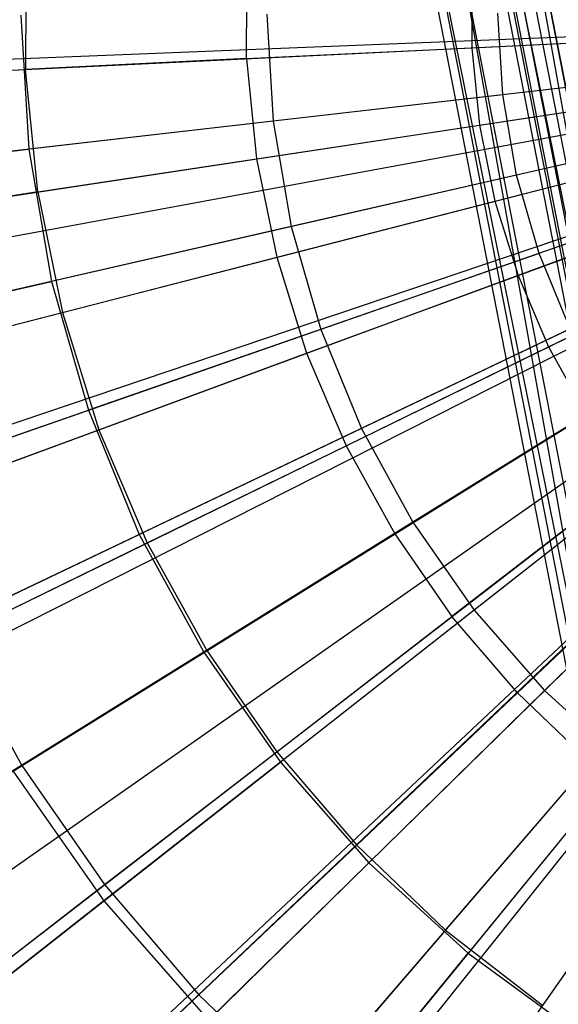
# Model space of a CAD drawing. Extents: x 0.2 to 44.2, y -21.9 to 24.
# Tile 43 of 239: x 4.6 to 5.3, y -5.1 to -3.8. Entities that reach past the tile are written whole.
import ezdxf

# ---------------------------------------------------------------- set-up
doc = ezdxf.new("R2010")
doc.units = 0
doc.header["$LTSCALE"] = 2.54
doc.layers.get('0').update_dxf_attribs({"color": 13, "linetype": 'CONTINUOUS'})

# ---------------------------------------------------------------- blocks, each defined once
blk = doc.blocks.new('GRUPUJ_2')
at = {"color": 0}
for p, q in [((0.6116, 14.5512, 34.2518), (0.6113, 14.3851, 34.2518)), ((0.6116, 14.5512, 34.2518), (0.6113, 14.3851, 34.2518)), ((0.9098, 14.3998, 34.3487), (0.91, 14.5355, 34.3487)), ((0.9098, 14.3998, 34.3487), (0.91, 14.5355, 34.3487)), ((1.214, 14.5195, 34.4307), (1.2138, 14.4146, 34.4307)), ((1.214, 14.5195, 34.4307), (1.2138, 14.4146, 34.4307)), ((0, 14.376, 34), (1.8386, 14.449, 34.55)), ((0, 14.376, 34), (1.8386, 14.449, 34.55)), ((0.0009, 14.3553, 34), (1.8387, 14.4452, 34.55)), ((0.0009, 14.3553, 34), (1.8387, 14.4452, 34.55)), ((1.2138, 14.4146, 34.4307), (1.5237, 14.4298, 34.4979)), ((1.2138, 14.4146, 34.4307), (1.5237, 14.4298, 34.4979)), ((0.9098, 14.3998, 34.3487), (1.2138, 14.4146, 34.4307)), ((0.9098, 14.3998, 34.3487), (1.2138, 14.4146, 34.4307)), ((1.2138, 14.4146, 34.4307), (1.2242, 14.3102, 34.4307)), ((1.2138, 14.4146, 34.4307), (1.2242, 14.3102, 34.4307)), ((0.0236, 14.1285, 34), (1.8429, 14.4039, 34.55)), ((0.0236, 14.1285, 34), (1.8429, 14.4039, 34.55)), ((0.9098, 14.3998, 34.3487), (0.6113, 14.3851, 34.2518)), ((0.9098, 14.3998, 34.3487), (0.6113, 14.3851, 34.2518)), ((0.9098, 14.3998, 34.3487), (0.9233, 14.2647, 34.3487)), ((0.9098, 14.3998, 34.3487), (0.9233, 14.2647, 34.3487)), ((0.0356, 14.0569, 34), (1.845, 14.3909, 34.55)), ((0.0356, 14.0569, 34), (1.845, 14.3909, 34.55)), ((0.3179, 14.3708, 34.1401), (0.6113, 14.3851, 34.2518)), ((0.3179, 14.3708, 34.1401), (0.6113, 14.3851, 34.2518)), ((0.6278, 14.22, 34.2518), (0.6113, 14.3851, 34.2518)), ((0.6278, 14.22, 34.2518), (0.6113, 14.3851, 34.2518)), ((0.0691, 13.9051, 34), (1.8511, 14.3632, 34.55)), ((0.0691, 13.9051, 34), (1.8511, 14.3632, 34.55)), ((1.2242, 14.3102, 34.4307), (1.531, 14.3567, 34.4979)), ((1.2242, 14.3102, 34.4307), (1.531, 14.3567, 34.4979)), ((0.1162, 13.7462, 34), (1.8597, 14.3342, 34.55)), ((0.1162, 13.7462, 34), (1.8597, 14.3342, 34.55)), ((0.1369, 13.6876, 34), (1.8635, 14.3236, 34.55)), ((0.1369, 13.6876, 34), (1.8635, 14.3236, 34.55)), ((0.9233, 14.2647, 34.3487), (1.2242, 14.3102, 34.4307)), ((0.9233, 14.2647, 34.3487), (1.2242, 14.3102, 34.4307)), ((1.2242, 14.3102, 34.4307), (1.2451, 14.2074, 34.4307)), ((1.2242, 14.3102, 34.4307), (1.2451, 14.2074, 34.4307)), ((0.2264, 13.4779, 34), (1.8798, 14.2854, 34.55)), ((0.2264, 13.4779, 34), (1.8798, 14.2854, 34.55)), ((0.2403, 13.4501, 34), (1.8823, 14.2803, 34.55)), ((0.2403, 13.4501, 34), (1.8823, 14.2803, 34.55)), ((1.2451, 14.2074, 34.4307), (1.5456, 14.2847, 34.4979)), ((1.2451, 14.2074, 34.4307), (1.5456, 14.2847, 34.4979)), ((0.6278, 14.22, 34.2518), (0.9233, 14.2647, 34.3487)), ((0.6278, 14.22, 34.2518), (0.9233, 14.2647, 34.3487)), ((0.9233, 14.2647, 34.3487), (0.9504, 14.1317, 34.3487)), ((0.9233, 14.2647, 34.3487), (0.9504, 14.1317, 34.3487)), ((0.3367, 13.2785, 34), (1.8999, 14.249, 34.55)), ((0.3367, 13.2785, 34), (1.8999, 14.249, 34.55)), ((0.6278, 14.22, 34.2518), (0.3374, 14.176, 34.1401)), ((0.6278, 14.22, 34.2518), (0.3374, 14.176, 34.1401)), ((0.4052, 13.1747, 34), (1.9124, 14.2301, 34.55)), ((0.4052, 13.1747, 34), (1.9124, 14.2301, 34.55)), ((0.6278, 14.22, 34.2518), (0.661, 14.0573, 34.2518)), ((0.6278, 14.22, 34.2518), (0.661, 14.0573, 34.2518)), ((0.4666, 13.0912, 34), (1.9236, 14.2149, 34.55)), ((0.4666, 13.0912, 34), (1.9236, 14.2149, 34.55)), ((0.9504, 14.1317, 34.3487), (1.2451, 14.2074, 34.4307)), ((0.9504, 14.1317, 34.3487), (1.2451, 14.2074, 34.4307)), ((1.2451, 14.2074, 34.4307), (1.2764, 14.1073, 34.4307)), ((1.2451, 14.2074, 34.4307), (1.2764, 14.1073, 34.4307)), ((1.2764, 14.1073, 34.4307), (1.5675, 14.2145, 34.4979)), ((1.2764, 14.1073, 34.4307), (1.5675, 14.2145, 34.4979)), ((0.6076, 12.9255, 34), (1.9493, 14.1847, 34.55)), ((0.6076, 12.9255, 34), (1.9493, 14.1847, 34.55)), ((0.6147, 12.918, 34), (1.9493, 14.1847, 34.55)), ((0.6147, 12.918, 34), (1.9493, 14.1847, 34.55)), ((0.7796, 12.7606, 34), (1.9806, 14.1546, 34.55)), ((0.7796, 12.7606, 34), (1.9806, 14.1546, 34.55)), ((0.8434, 12.7077, 34), (1.9922, 14.145, 34.55)), ((0.8434, 12.7077, 34), (1.9922, 14.145, 34.55)), ((1.3176, 14.0108, 34.4307), (1.5964, 14.1469, 34.4979)), ((1.3176, 14.0108, 34.4307), (1.5964, 14.1469, 34.4979)), ((0.661, 14.0573, 34.2518), (0.9504, 14.1317, 34.3487)), ((0.661, 14.0573, 34.2518), (0.9504, 14.1317, 34.3487)), ((0.9504, 14.1317, 34.3487), (0.9908, 14.0021, 34.3487)), ((0.9504, 14.1317, 34.3487), (0.9908, 14.0021, 34.3487)), ((0.9596, 12.6208, 34), (2.0134, 14.1292, 34.55)), ((0.9596, 12.6208, 34), (2.0134, 14.1292, 34.55)), ((0.9908, 14.0021, 34.3487), (1.2764, 14.1073, 34.4307)), ((0.9908, 14.0021, 34.3487), (1.2764, 14.1073, 34.4307)), ((1.2764, 14.1073, 34.4307), (1.3176, 14.0108, 34.4307)), ((1.2764, 14.1073, 34.4307), (1.3176, 14.0108, 34.4307)), ((0.3765, 13.9841, 34.1401), (0.661, 14.0573, 34.2518)), ((0.3765, 13.9841, 34.1401), (0.661, 14.0573, 34.2518)), ((0.661, 14.0573, 34.2518), (0.7104, 13.8988, 34.2518)), ((0.661, 14.0573, 34.2518), (0.7104, 13.8988, 34.2518)), ((1.0441, 13.8772, 34.3487), (1.3176, 14.0108, 34.4307)), ((1.0441, 13.8772, 34.3487), (1.3176, 14.0108, 34.4307)), ((1.3176, 14.0108, 34.4307), (1.3683, 13.919, 34.4307)), ((1.3176, 14.0108, 34.4307), (1.3683, 13.919, 34.4307)), ((0.7104, 13.8988, 34.2518), (0.9908, 14.0021, 34.3487)), ((0.7104, 13.8988, 34.2518), (0.9908, 14.0021, 34.3487)), ((0.9908, 14.0021, 34.3487), (1.0441, 13.8772, 34.3487)), ((0.9908, 14.0021, 34.3487), (1.0441, 13.8772, 34.3487)), ((1.1098, 13.7584, 34.3487), (1.3683, 13.919, 34.4307)), ((1.1098, 13.7584, 34.3487), (1.3683, 13.919, 34.4307)), ((0.4347, 13.7973, 34.1401), (0.7104, 13.8988, 34.2518)), ((0.4347, 13.7973, 34.1401), (0.7104, 13.8988, 34.2518)), ((0.7104, 13.8988, 34.2518), (0.7756, 13.7461, 34.2518)), ((0.7104, 13.8988, 34.2518), (0.7756, 13.7461, 34.2518)), ((0.7756, 13.7461, 34.2518), (1.0441, 13.8772, 34.3487)), ((0.7756, 13.7461, 34.2518), (1.0441, 13.8772, 34.3487)), ((1.0441, 13.8772, 34.3487), (1.1098, 13.7584, 34.3487)), ((1.0441, 13.8772, 34.3487), (1.1098, 13.7584, 34.3487)), ((1.4281, 13.8328, 34.4307), (1.1871, 13.6469, 34.3487)), ((1.4281, 13.8328, 34.4307), (1.1871, 13.6469, 34.3487)), ((0.8559, 13.6008, 34.2518), (1.1098, 13.7584, 34.3487)), ((0.8559, 13.6008, 34.2518), (1.1098, 13.7584, 34.3487)), ((1.1098, 13.7584, 34.3487), (1.1871, 13.6469, 34.3487)), ((1.1098, 13.7584, 34.3487), (1.1871, 13.6469, 34.3487)), ((0.5116, 13.6172, 34.1401), (0.7756, 13.7461, 34.2518)), ((0.5116, 13.6172, 34.1401), (0.7756, 13.7461, 34.2518)), ((0.7756, 13.7461, 34.2518), (0.8559, 13.6008, 34.2518)), ((0.7756, 13.7461, 34.2518), (0.8559, 13.6008, 34.2518)), ((1.2754, 13.5437, 34.3487), (1.4963, 13.753, 34.4307)), ((1.2754, 13.5437, 34.3487), (1.4963, 13.753, 34.4307)), ((0.9505, 13.4644, 34.2518), (1.1871, 13.6469, 34.3487)), ((0.9505, 13.4644, 34.2518), (1.1871, 13.6469, 34.3487)), ((1.2754, 13.5437, 34.3487), (1.1871, 13.6469, 34.3487)), ((1.2754, 13.5437, 34.3487), (1.1871, 13.6469, 34.3487)), ((0.5116, 13.6172, 34.1401), (0.6063, 13.4459, 34.1401)), ((0.5116, 13.6172, 34.1401), (0.6063, 13.4459, 34.1401)), ((0.6063, 13.4459, 34.1401), (0.8559, 13.6008, 34.2518)), ((0.6063, 13.4459, 34.1401), (0.8559, 13.6008, 34.2518)), ((0.8559, 13.6008, 34.2518), (0.9505, 13.4644, 34.2518)), ((0.8559, 13.6008, 34.2518), (0.9505, 13.4644, 34.2518)), ((1.2754, 13.5437, 34.3487), (1.0584, 13.3382, 34.2518)), ((1.2754, 13.5437, 34.3487), (1.0584, 13.3382, 34.2518)), ((1.2754, 13.5437, 34.3487), (1.3736, 13.45, 34.3487)), ((1.2754, 13.5437, 34.3487), (1.3736, 13.45, 34.3487)), ((0.7179, 13.285, 34.1401), (0.9505, 13.4644, 34.2518)), ((0.7179, 13.285, 34.1401), (0.9505, 13.4644, 34.2518)), ((0.9505, 13.4644, 34.2518), (1.0584, 13.3382, 34.2518)), ((0.9505, 13.4644, 34.2518), (1.0584, 13.3382, 34.2518)), ((1.1785, 13.2236, 34.2518), (1.3736, 13.45, 34.3487)), ((1.1785, 13.2236, 34.2518), (1.3736, 13.45, 34.3487)), ((0.3732, 13.3011, 34.0202), (0.6063, 13.4459, 34.1401)), ((0.3732, 13.3011, 34.0202), (0.6063, 13.4459, 34.1401)), ((0.6063, 13.4459, 34.1401), (0.7179, 13.285, 34.1401)), ((0.6063, 13.4459, 34.1401), (0.7179, 13.285, 34.1401)), ((1.3096, 13.1218, 34.2518), (1.4808, 13.3668, 34.3487)), ((1.3096, 13.1218, 34.2518), (1.4808, 13.3668, 34.3487)), ((0.8451, 13.1362, 34.1401), (1.0584, 13.3382, 34.2518)), ((0.8451, 13.1362, 34.1401), (1.0584, 13.3382, 34.2518)), ((1.1785, 13.2236, 34.2518), (1.0584, 13.3382, 34.2518)), ((1.1785, 13.2236, 34.2518), (1.0584, 13.3382, 34.2518)), ((0.5006, 13.1174, 34.0202), (0.7179, 13.285, 34.1401)), ((0.5006, 13.1174, 34.0202), (0.7179, 13.285, 34.1401)), ((0.7179, 13.285, 34.1401), (0.8451, 13.1362, 34.1401)), ((0.7179, 13.285, 34.1401), (0.8451, 13.1362, 34.1401)), ((1.1785, 13.2236, 34.2518), (0.9868, 13.0011, 34.1401)), ((1.1785, 13.2236, 34.2518), (0.9868, 13.0011, 34.1401)), ((1.1785, 13.2236, 34.2518), (1.3096, 13.1218, 34.2518)), ((1.1785, 13.2236, 34.2518), (1.3096, 13.1218, 34.2518)), ((0.6459, 12.9475, 34.0202), (0.8451, 13.1362, 34.1401)), ((0.6459, 12.9475, 34.0202), (0.8451, 13.1362, 34.1401)), ((0.8451, 13.1362, 34.1401), (0.9868, 13.0011, 34.1401)), ((0.8451, 13.1362, 34.1401), (0.9868, 13.0011, 34.1401))]:
    blk.add_line(p, q, dxfattribs=at)
blk = doc.blocks.new('KARO-10934_STL')
at = {"color": 0}
for p, q in [((5.391, -4.9163, 124.285), (4.7268, -1.191, 124.285)), ((5.391, -4.9163, 124.285), (4.7268, -1.191, 124.285)), ((4.8266, -1.1842, 124.285), (5.487, -4.8882, 124.285)), ((4.8266, -1.1842, 124.285), (5.487, -4.8882, 124.285)), ((4.9167, -2.0065, 126.1875), (5.4254, -4.6191, 126.1875)), ((4.9167, -2.0065, 126.1875), (5.4254, -4.6191, 126.1875)), ((4.9325, -2.0047, 126.1984), (5.4407, -4.6148, 126.1984)), ((4.9325, -2.0047, 126.1984), (5.4407, -4.6148, 126.1984)), ((4.9512, -2.0025, 126.2025), (5.4588, -4.6098, 126.2025)), ((4.9512, -2.0025, 126.2025), (5.4588, -4.6098, 126.2025)), ((4.9519, -2.0024, 126.3025), (5.4595, -4.6096, 126.3025)), ((4.9519, -2.0024, 126.3025), (5.4595, -4.6096, 126.3025)), ((4.8032, -2.0197, 126.1525), (5.3152, -4.6494, 126.1525)), ((4.8032, -2.0197, 126.1525), (5.3152, -4.6494, 126.1525)), ((4.8032, -2.0197, 126.1525), (5.391, -4.9163, 124.285)), ((4.8032, -2.0197, 126.1525), (5.391, -4.9163, 124.285)), ((4.8145, -2.0184, 126.2098), (5.3262, -4.6464, 126.2098)), ((4.8145, -2.0184, 126.2098), (5.3262, -4.6464, 126.2098)), ((4.8467, -2.0146, 126.2584), (5.3574, -4.6378, 126.2584)), ((4.8467, -2.0146, 126.2584), (5.3574, -4.6378, 126.2584)), ((4.8949, -2.009, 126.291), (5.4043, -4.6249, 126.291)), ((4.8949, -2.009, 126.291), (5.4043, -4.6249, 126.291)), ((4.9025, -2.0082, 126.1525), (5.487, -4.8882, 124.285)), ((4.9025, -2.0082, 126.1525), (5.4116, -4.6229, 126.1525)), ((4.9025, -2.0082, 126.1525), (5.487, -4.8882, 124.285)), ((4.9025, -2.0082, 126.1525), (5.4116, -4.6229, 126.1525)), ((5.4152, -4.6219, 126.1714), (4.9062, -2.0077, 126.1714)), ((5.4152, -4.6219, 126.1714), (4.9062, -2.0077, 126.1714))]:
    blk.add_line(p, q, dxfattribs=at)
blk.add_blockref('GRUPUJ_2', (3.9714, -18.2138, 12.8689), dxfattribs=at)
blk = doc.blocks.new('GRUPUJ_1')
at = {"color": 0}
for p, q in [((4.354, 18.1848, 45.7705), (4.3648, 18.0041, 45.7705)), ((4.354, 18.1848, 45.7705), (4.3648, 18.0041, 45.7705)), ((4.6863, 18.1862, 34.145), (4.6948, 18.042, 34.145)), ((4.6863, 18.1862, 34.145), (4.6948, 18.042, 34.145)), ((5.0049, 18.0776, 45.9162), (4.9984, 18.1875, 45.9162)), ((5.0049, 18.0776, 45.9162), (4.9984, 18.1875, 45.9162)), ((5.3422, 18.1164, 34.0364), (4.6948, 18.042, 34.145)), ((5.3422, 18.1164, 34.0364), (4.6948, 18.042, 34.145)), ((5.0049, 18.0776, 45.9162), (4.3648, 18.0041, 45.7705)), ((5.0049, 18.0776, 45.9162), (4.3648, 18.0041, 45.7705)), ((5.0235, 17.9691, 45.9162), (5.0049, 18.0776, 45.9162)), ((5.0235, 17.9691, 45.9162), (5.0049, 18.0776, 45.9162)), ((4.6948, 18.042, 34.145), (4.0633, 17.9694, 34.3247)), ((4.6948, 18.042, 34.145), (4.0633, 17.9694, 34.3247)), ((4.6948, 18.042, 34.145), (4.7192, 17.8996, 34.145)), ((4.6948, 18.042, 34.145), (4.7192, 17.8996, 34.145)), ((5.3544, 18.0447, 34.0364), (4.7192, 17.8996, 34.145)), ((5.3544, 18.0447, 34.0364), (4.7192, 17.8996, 34.145)), ((3.7444, 17.9328, 45.5549), (4.3648, 18.0041, 45.7705)), ((3.7444, 17.9328, 45.5549), (4.3648, 18.0041, 45.7705)), ((4.3648, 18.0041, 45.7705), (4.3953, 17.8256, 45.7705)), ((4.3648, 18.0041, 45.7705), (4.3953, 17.8256, 45.7705)), ((5.0235, 17.9691, 45.9162), (4.3953, 17.8256, 45.7705)), ((5.0235, 17.9691, 45.9162), (4.3953, 17.8256, 45.7705)), ((5.3745, 17.9749, 34.0364), (4.7591, 17.7607, 34.145)), ((5.3745, 17.9749, 34.0364), (4.7591, 17.7607, 34.145)), ((5.0539, 17.8633, 45.9162), (5.0235, 17.9691, 45.9162)), ((5.0539, 17.8633, 45.9162), (5.0235, 17.9691, 45.9162)), ((5.4021, 17.9077, 34.0364), (4.814, 17.6271, 34.145)), ((5.4021, 17.9077, 34.0364), (4.814, 17.6271, 34.145)), ((4.7192, 17.8996, 34.145), (4.0994, 17.758, 34.3247)), ((4.7192, 17.8996, 34.145), (4.0994, 17.758, 34.3247)), ((4.7192, 17.8996, 34.145), (4.7591, 17.7607, 34.145)), ((4.7192, 17.8996, 34.145), (4.7591, 17.7607, 34.145)), ((5.0539, 17.8633, 45.9162), (4.4453, 17.6516, 45.7705)), ((5.0539, 17.8633, 45.9162), (4.4453, 17.6516, 45.7705)), ((5.0957, 17.7615, 45.9162), (5.0539, 17.8633, 45.9162)), ((5.0957, 17.7615, 45.9162), (5.0539, 17.8633, 45.9162)), ((5.437, 17.8439, 34.0364), (4.8833, 17.5004, 34.145)), ((5.437, 17.8439, 34.0364), (4.8833, 17.5004, 34.145)), ((3.7866, 17.6865, 45.5549), (4.3953, 17.8256, 45.7705)), ((3.7866, 17.6865, 45.5549), (4.3953, 17.8256, 45.7705)), ((4.3953, 17.8256, 45.7705), (4.4453, 17.6516, 45.7705)), ((4.3953, 17.8256, 45.7705), (4.4453, 17.6516, 45.7705)), ((5.4787, 17.7843, 34.0364), (4.9661, 17.382, 34.145)), ((5.4787, 17.7843, 34.0364), (4.9661, 17.382, 34.145)), ((4.7591, 17.7607, 34.145), (4.1587, 17.5518, 34.3247)), ((4.7591, 17.7607, 34.145), (4.1587, 17.5518, 34.3247)), ((5.0957, 17.7615, 45.9162), (4.5141, 17.4841, 45.7705)), ((5.0957, 17.7615, 45.9162), (4.5141, 17.4841, 45.7705)), ((4.7591, 17.7607, 34.145), (4.814, 17.6271, 34.145)), ((4.7591, 17.7607, 34.145), (4.814, 17.6271, 34.145)), ((5.5266, 17.7297, 34.0364), (5.0614, 17.2734, 34.145)), ((5.5266, 17.7297, 34.0364), (5.0614, 17.2734, 34.145)), ((5.1485, 17.6649, 45.9162), (4.601, 17.3252, 45.7705)), ((5.1485, 17.6649, 45.9162), (4.601, 17.3252, 45.7705)), ((3.8555, 17.4464, 45.5549), (4.4453, 17.6516, 45.7705)), ((3.8555, 17.4464, 45.5549), (4.4453, 17.6516, 45.7705)), ((4.4453, 17.6516, 45.7705), (4.5141, 17.4841, 45.7705)), ((4.4453, 17.6516, 45.7705), (4.5141, 17.4841, 45.7705)), ((4.814, 17.6271, 34.145), (4.2402, 17.3534, 34.3247)), ((4.814, 17.6271, 34.145), (4.2402, 17.3534, 34.3247)), ((4.814, 17.6271, 34.145), (4.8833, 17.5004, 34.145)), ((4.814, 17.6271, 34.145), (4.8833, 17.5004, 34.145)), ((5.2116, 17.5747, 45.9162), (4.7048, 17.1768, 45.7705)), ((5.2116, 17.5747, 45.9162), (4.7048, 17.1768, 45.7705)), ((4.8833, 17.5004, 34.145), (4.3431, 17.1652, 34.3247)), ((4.8833, 17.5004, 34.145), (4.3431, 17.1652, 34.3247)), ((5.2842, 17.492, 45.9162), (4.8242, 17.0408, 45.7705)), ((5.2842, 17.492, 45.9162), (4.8242, 17.0408, 45.7705)), ((4.8833, 17.5004, 34.145), (4.9661, 17.382, 34.145)), ((4.8833, 17.5004, 34.145), (4.9661, 17.382, 34.145)), ((3.9505, 17.2153, 45.5549), (4.5141, 17.4841, 45.7705)), ((3.9505, 17.2153, 45.5549), (4.5141, 17.4841, 45.7705)), ((4.5141, 17.4841, 45.7705), (4.601, 17.3252, 45.7705)), ((4.5141, 17.4841, 45.7705), (4.601, 17.3252, 45.7705)), ((5.3655, 17.4178, 45.9162), (4.958, 16.9187, 45.7705)), ((5.3655, 17.4178, 45.9162), (4.958, 16.9187, 45.7705)), ((4.9661, 17.382, 34.145), (4.466, 16.9894, 34.3247)), ((4.9661, 17.382, 34.145), (4.466, 16.9894, 34.3247)), ((4.9661, 17.382, 34.145), (5.0614, 17.2734, 34.145)), ((4.9661, 17.382, 34.145), (5.0614, 17.2734, 34.145)), ((4.0704, 16.996, 45.5549), (4.601, 17.3252, 45.7705)), ((4.0704, 16.996, 45.5549), (4.601, 17.3252, 45.7705)), ((4.601, 17.3252, 45.7705), (4.7048, 17.1768, 45.7705)), ((4.601, 17.3252, 45.7705), (4.7048, 17.1768, 45.7705)), ((5.0614, 17.2734, 34.145), (4.6076, 16.8283, 34.3247)), ((5.0614, 17.2734, 34.145), (4.6076, 16.8283, 34.3247)), ((5.0614, 17.2734, 34.145), (5.1681, 17.176, 34.145)), ((5.0614, 17.2734, 34.145), (5.1681, 17.176, 34.145)), ((4.2136, 16.7913, 45.5549), (4.7048, 17.1768, 45.7705)), ((4.2136, 16.7913, 45.5549), (4.7048, 17.1768, 45.7705)), ((4.7048, 17.1768, 45.7705), (4.8242, 17.0408, 45.7705)), ((4.7048, 17.1768, 45.7705), (4.8242, 17.0408, 45.7705)), ((5.1681, 17.176, 34.145), (4.766, 16.6836, 34.3247)), ((5.1681, 17.176, 34.145), (4.766, 16.6836, 34.3247)), ((4.3431, 17.1652, 34.3247), (4.466, 16.9894, 34.3247)), ((4.3431, 17.1652, 34.3247), (4.466, 16.9894, 34.3247)), ((4.3785, 16.6035, 45.5549), (4.8242, 17.0408, 45.7705)), ((4.3785, 16.6035, 45.5549), (4.8242, 17.0408, 45.7705)), ((4.8242, 17.0408, 45.7705), (4.958, 16.9187, 45.7705)), ((4.8242, 17.0408, 45.7705), (4.958, 16.9187, 45.7705)), ((4.466, 16.9894, 34.3247), (3.9845, 16.6115, 34.5731)), ((4.466, 16.9894, 34.3247), (3.9845, 16.6115, 34.5731)), ((4.466, 16.9894, 34.3247), (4.6076, 16.8283, 34.3247)), ((4.466, 16.9894, 34.3247), (4.6076, 16.8283, 34.3247)), ((4.563, 16.435, 45.5549), (4.958, 16.9187, 45.7705)), ((4.563, 16.435, 45.5549), (4.958, 16.9187, 45.7705)), ((4.958, 16.9187, 45.7705), (5.1043, 16.8121, 45.7705)), ((4.958, 16.9187, 45.7705), (5.1043, 16.8121, 45.7705))]:
    blk.add_line(p, q, dxfattribs=at)
blk = doc.blocks.new('GRUPUJ_3')
at = {"color": 0}
for name, p in [('GRUPUJ_1', (0, 0)), ('KARO-10934_STL', (-0.2222, 21.9402, -1.2505))]:
    blk.add_blockref(name, p, dxfattribs=at)

msp = doc.modelspace()

# ---------------------------------------------------------------- block references
at = {"color": 0}
msp.add_blockref('GRUPUJ_3', (0.2222, -21.9402, 1.2505), dxfattribs=at)

doc.saveas('drawing.dxf')
